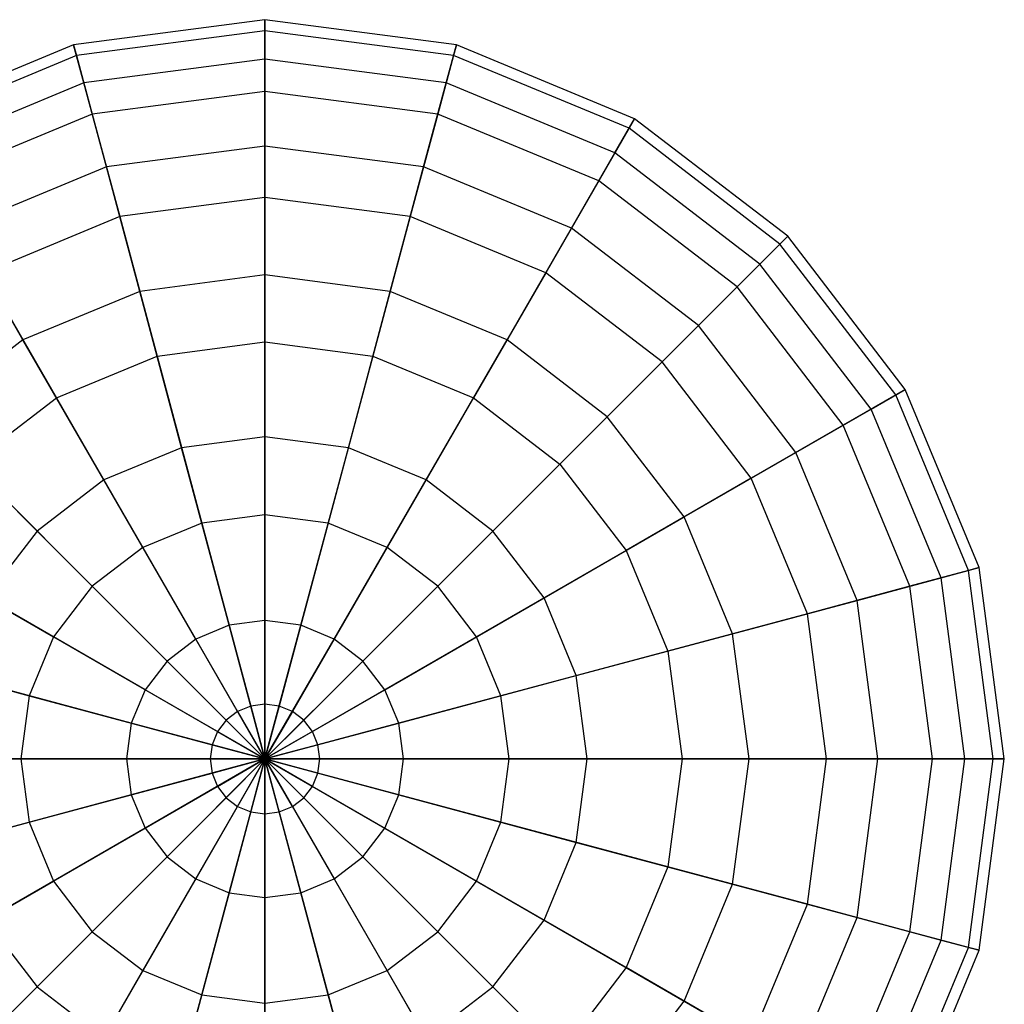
# Model space of a CAD drawing. Extents: x -38.6 to 39.4, y -37.8 to 40.2.
# Tile 43 of 49: x 8 to 12.3, y 25.5 to 29.8. Entities that reach past the tile are written whole.
import ezdxf

# ---------------------------------------------------------------- set-up
doc = ezdxf.new("R2010")
doc.units = 0
doc.header["$LTSCALE"] = 2.54
doc.layers.get('0').update_dxf_attribs({"color": 13, "linetype": 'CONTINUOUS'})

# ---------------------------------------------------------------- blocks, each defined once
blk = doc.blocks.new('GRUPUJ_1')
at = {"color": 0}
for p, q in [((47.6731, 67.6731, 12.2085), (46.8263, 67.5617, 12.2085)), ((47.6731, 67.6731, 12.2085), (46.8263, 67.5617, 12.2085)), ((47.6731, 67.6731, 12.2085), (47.6731, 67.6243, 11.3533)), ((48.52, 67.5617, 12.2085), (47.6731, 67.6731, 12.2085)), ((47.6731, 67.6731, 12.2085), (47.6731, 67.6243, 11.3533)), ((47.6731, 67.499, 13.0471), (47.6731, 67.6731, 12.2085)), ((47.6731, 67.499, 13.0471), (47.6731, 67.6731, 12.2085)), ((48.52, 67.5617, 12.2085), (47.6731, 67.6731, 12.2085)), ((47.6731, 67.6243, 11.3533), (46.8389, 67.5145, 11.3533)), ((47.6731, 67.6243, 11.3533), (46.8389, 67.5145, 11.3533)), ((47.6731, 67.6243, 11.3533), (47.6731, 67.3559, 10.54)), ((48.5074, 67.5145, 11.3533), (47.6731, 67.6243, 11.3533)), ((48.5074, 67.5145, 11.3533), (47.6731, 67.6243, 11.3533)), ((47.6731, 67.6243, 11.3533), (47.6731, 67.3559, 10.54)), ((46.8263, 67.5617, 12.2085), (46.0371, 67.2348, 12.2085)), ((46.8263, 67.5617, 12.2085), (46.0371, 67.2348, 12.2085)), ((46.8713, 67.3934, 13.0471), (46.8263, 67.5617, 12.2085)), ((46.8263, 67.5617, 12.2085), (46.8389, 67.5145, 11.3533)), ((46.8713, 67.3934, 13.0471), (46.8263, 67.5617, 12.2085)), ((46.8263, 67.5617, 12.2085), (46.8389, 67.5145, 11.3533)), ((48.4749, 67.3934, 13.0471), (48.52, 67.5617, 12.2085)), ((48.4749, 67.3934, 13.0471), (48.52, 67.5617, 12.2085)), ((48.52, 67.5617, 12.2085), (48.5074, 67.5145, 11.3533)), ((48.52, 67.5617, 12.2085), (48.5074, 67.5145, 11.3533)), ((49.3092, 67.2348, 12.2085), (48.52, 67.5617, 12.2085)), ((49.3092, 67.2348, 12.2085), (48.52, 67.5617, 12.2085)), ((46.8389, 67.5145, 11.3533), (46.0615, 67.1925, 11.3533)), ((46.8389, 67.5145, 11.3533), (46.0615, 67.1925, 11.3533)), ((46.8389, 67.5145, 11.3533), (46.9084, 67.2552, 10.54)), ((46.8389, 67.5145, 11.3533), (46.9084, 67.2552, 10.54)), ((48.5074, 67.5145, 11.3533), (48.4379, 67.2552, 10.54)), ((48.5074, 67.5145, 11.3533), (48.4379, 67.2552, 10.54)), ((49.2848, 67.1925, 11.3533), (48.5074, 67.5145, 11.3533)), ((49.2848, 67.1925, 11.3533), (48.5074, 67.5145, 11.3533)), ((47.6731, 67.499, 13.0471), (46.8713, 67.3934, 13.0471)), ((47.6731, 67.499, 13.0471), (46.8713, 67.3934, 13.0471)), ((47.6731, 67.1137, 13.8121), (47.6731, 67.499, 13.0471)), ((48.4749, 67.3934, 13.0471), (47.6731, 67.499, 13.0471)), ((48.4749, 67.3934, 13.0471), (47.6731, 67.499, 13.0471)), ((47.6731, 67.1137, 13.8121), (47.6731, 67.499, 13.0471)), ((46.8713, 67.3934, 13.0471), (46.1242, 67.0839, 13.0471)), ((46.8713, 67.3934, 13.0471), (46.1242, 67.0839, 13.0471)), ((46.9711, 67.0212, 13.8121), (46.8713, 67.3934, 13.0471)), ((46.9711, 67.0212, 13.8121), (46.8713, 67.3934, 13.0471)), ((48.3752, 67.0212, 13.8121), (48.4749, 67.3934, 13.0471)), ((48.3752, 67.0212, 13.8121), (48.4749, 67.3934, 13.0471)), ((49.2221, 67.0839, 13.0471), (48.4749, 67.3934, 13.0471)), ((49.2221, 67.0839, 13.0471), (48.4749, 67.3934, 13.0471)), ((47.6731, 67.3559, 10.54), (46.9084, 67.2552, 10.54)), ((47.6731, 67.3559, 10.54), (46.9084, 67.2552, 10.54)), ((47.6731, 67.3559, 10.54), (47.6731, 66.8861, 9.8238)), ((48.4379, 67.2552, 10.54), (47.6731, 67.3559, 10.54)), ((48.4379, 67.2552, 10.54), (47.6731, 67.3559, 10.54)), ((47.6731, 67.3559, 10.54), (47.6731, 66.8861, 9.8238)), ((46.9084, 67.2552, 10.54), (46.1957, 66.96, 10.54)), ((46.9084, 67.2552, 10.54), (46.1957, 66.96, 10.54)), ((46.9084, 67.2552, 10.54), (47.03, 66.8014, 9.8238)), ((46.9084, 67.2552, 10.54), (47.03, 66.8014, 9.8238)), ((48.4379, 67.2552, 10.54), (48.3163, 66.8014, 9.8238)), ((48.4379, 67.2552, 10.54), (48.3163, 66.8014, 9.8238)), ((49.1505, 66.96, 10.54), (48.4379, 67.2552, 10.54)), ((49.1505, 66.96, 10.54), (48.4379, 67.2552, 10.54)), ((49.2221, 67.0839, 13.0471), (49.3092, 67.2348, 12.2085)), ((49.2221, 67.0839, 13.0471), (49.3092, 67.2348, 12.2085)), ((49.3092, 67.2348, 12.2085), (49.2848, 67.1925, 11.3533)), ((49.3092, 67.2348, 12.2085), (49.2848, 67.1925, 11.3533)), ((49.9869, 66.7148, 12.2085), (49.3092, 67.2348, 12.2085)), ((49.9869, 66.7148, 12.2085), (49.3092, 67.2348, 12.2085)), ((49.2848, 67.1925, 11.3533), (49.1505, 66.96, 10.54)), ((49.2848, 67.1925, 11.3533), (49.1505, 66.96, 10.54)), ((49.9523, 66.6803, 11.3533), (49.2848, 67.1925, 11.3533)), ((49.9523, 66.6803, 11.3533), (49.2848, 67.1925, 11.3533)), ((47.6731, 67.1137, 13.8121), (46.9711, 67.0212, 13.8121)), ((47.6731, 67.1137, 13.8121), (46.9711, 67.0212, 13.8121)), ((47.6731, 66.5435, 14.4512), (47.6731, 67.1137, 13.8121)), ((48.3752, 67.0212, 13.8121), (47.6731, 67.1137, 13.8121)), ((47.6731, 66.5435, 14.4512), (47.6731, 67.1137, 13.8121)), ((48.3752, 67.0212, 13.8121), (47.6731, 67.1137, 13.8121)), ((49.0294, 66.7502, 13.8121), (49.2221, 67.0839, 13.0471)), ((49.0294, 66.7502, 13.8121), (49.2221, 67.0839, 13.0471)), ((49.8637, 66.5916, 13.0471), (49.2221, 67.0839, 13.0471)), ((49.8637, 66.5916, 13.0471), (49.2221, 67.0839, 13.0471)), ((46.9711, 67.0212, 13.8121), (46.3168, 66.7502, 13.8121)), ((46.9711, 67.0212, 13.8121), (46.3168, 66.7502, 13.8121)), ((47.1186, 66.4705, 14.4512), (46.9711, 67.0212, 13.8121)), ((47.1186, 66.4705, 14.4512), (46.9711, 67.0212, 13.8121)), ((48.2276, 66.4705, 14.4512), (48.3752, 67.0212, 13.8121)), ((48.2276, 66.4705, 14.4512), (48.3752, 67.0212, 13.8121)), ((49.0294, 66.7502, 13.8121), (48.3752, 67.0212, 13.8121)), ((49.0294, 66.7502, 13.8121), (48.3752, 67.0212, 13.8121)), ((49.1505, 66.96, 10.54), (48.9156, 66.5531, 9.8238)), ((49.1505, 66.96, 10.54), (48.9156, 66.5531, 9.8238)), ((49.7625, 66.4904, 10.54), (49.1505, 66.96, 10.54)), ((49.7625, 66.4904, 10.54), (49.1505, 66.96, 10.54)), ((47.6731, 66.8861, 9.8238), (47.03, 66.8014, 9.8238)), ((47.6731, 66.8861, 9.8238), (47.03, 66.8014, 9.8238)), ((47.6731, 66.8861, 9.8238), (47.6731, 66.2469, 9.2537)), ((48.3163, 66.8014, 9.8238), (47.6731, 66.8861, 9.8238)), ((47.6731, 66.8861, 9.8238), (47.6731, 66.2469, 9.2537)), ((48.3163, 66.8014, 9.8238), (47.6731, 66.8861, 9.8238)), ((47.03, 66.8014, 9.8238), (46.4306, 66.5531, 9.8238)), ((47.03, 66.8014, 9.8238), (46.4306, 66.5531, 9.8238)), ((47.03, 66.8014, 9.8238), (47.1954, 66.184, 9.2537)), ((47.03, 66.8014, 9.8238), (47.1954, 66.184, 9.2537)), ((48.3163, 66.8014, 9.8238), (48.1509, 66.184, 9.2537)), ((48.3163, 66.8014, 9.8238), (48.1509, 66.184, 9.2537)), ((48.9156, 66.5531, 9.8238), (48.3163, 66.8014, 9.8238)), ((48.9156, 66.5531, 9.8238), (48.3163, 66.8014, 9.8238)), ((46.6019, 66.2565, 14.4512), (46.3168, 66.7502, 13.8121)), ((46.6019, 66.2565, 14.4512), (46.3168, 66.7502, 13.8121)), ((48.7444, 66.2565, 14.4512), (49.0294, 66.7502, 13.8121)), ((48.7444, 66.2565, 14.4512), (49.0294, 66.7502, 13.8121)), ((49.5912, 66.3192, 13.8121), (49.0294, 66.7502, 13.8121)), ((49.5912, 66.3192, 13.8121), (49.0294, 66.7502, 13.8121)), ((49.9523, 66.6803, 11.3533), (49.7625, 66.4904, 10.54)), ((49.9523, 66.6803, 11.3533), (49.7625, 66.4904, 10.54)), ((49.8637, 66.5916, 13.0471), (49.9869, 66.7148, 12.2085)), ((49.8637, 66.5916, 13.0471), (49.9869, 66.7148, 12.2085)), ((49.9869, 66.7148, 12.2085), (49.9523, 66.6803, 11.3533)), ((49.9869, 66.7148, 12.2085), (49.9523, 66.6803, 11.3533)), ((50.4646, 66.0127, 11.3533), (49.9523, 66.6803, 11.3533)), ((50.4646, 66.0127, 11.3533), (49.9523, 66.6803, 11.3533)), ((50.5068, 66.0371, 12.2085), (49.9869, 66.7148, 12.2085)), ((50.5068, 66.0371, 12.2085), (49.9869, 66.7148, 12.2085)), ((49.5912, 66.3192, 13.8121), (49.8637, 66.5916, 13.0471)), ((49.5912, 66.3192, 13.8121), (49.8637, 66.5916, 13.0471)), ((50.356, 65.95, 13.0471), (49.8637, 66.5916, 13.0471)), ((50.356, 65.95, 13.0471), (49.8637, 66.5916, 13.0471)), ((46.4306, 66.5531, 9.8238), (46.7502, 65.9996, 9.2537)), ((46.4306, 66.5531, 9.8238), (46.7502, 65.9996, 9.2537)), ((48.9156, 66.5531, 9.8238), (48.596, 65.9996, 9.2537)), ((48.9156, 66.5531, 9.8238), (48.596, 65.9996, 9.2537)), ((49.4303, 66.1582, 9.8238), (48.9156, 66.5531, 9.8238)), ((49.4303, 66.1582, 9.8238), (48.9156, 66.5531, 9.8238)), ((47.6731, 66.5435, 14.4512), (47.1186, 66.4705, 14.4512)), ((47.6731, 66.5435, 14.4512), (47.1186, 66.4705, 14.4512)), ((47.6731, 65.8273, 14.9211), (47.6731, 66.5435, 14.4512)), ((48.2276, 66.4705, 14.4512), (47.6731, 66.5435, 14.4512)), ((48.2276, 66.4705, 14.4512), (47.6731, 66.5435, 14.4512)), ((47.6731, 65.8273, 14.9211), (47.6731, 66.5435, 14.4512)), ((47.1186, 66.4705, 14.4512), (46.6019, 66.2565, 14.4512)), ((47.1186, 66.4705, 14.4512), (46.6019, 66.2565, 14.4512)), ((47.304, 65.7787, 14.9211), (47.1186, 66.4705, 14.4512)), ((47.304, 65.7787, 14.9211), (47.1186, 66.4705, 14.4512)), ((48.0423, 65.7787, 14.9211), (48.2276, 66.4705, 14.4512)), ((48.0423, 65.7787, 14.9211), (48.2276, 66.4705, 14.4512)), ((48.7444, 66.2565, 14.4512), (48.2276, 66.4705, 14.4512)), ((48.7444, 66.2565, 14.4512), (48.2276, 66.4705, 14.4512)), ((49.7625, 66.4904, 10.54), (49.4303, 66.1582, 9.8238)), ((49.7625, 66.4904, 10.54), (49.4303, 66.1582, 9.8238)), ((50.2321, 65.8785, 10.54), (49.7625, 66.4904, 10.54)), ((50.2321, 65.8785, 10.54), (49.7625, 66.4904, 10.54)), ((49.1881, 65.916, 14.4512), (49.5912, 66.3192, 13.8121)), ((49.1881, 65.916, 14.4512), (49.5912, 66.3192, 13.8121)), ((50.0223, 65.7574, 13.8121), (49.5912, 66.3192, 13.8121)), ((50.0223, 65.7574, 13.8121), (49.5912, 66.3192, 13.8121)), ((46.6019, 66.2565, 14.4512), (46.1582, 65.916, 14.4512)), ((46.6019, 66.2565, 14.4512), (46.1582, 65.916, 14.4512)), ((46.96, 65.6363, 14.9211), (46.6019, 66.2565, 14.4512)), ((46.96, 65.6363, 14.9211), (46.6019, 66.2565, 14.4512)), ((47.1954, 66.184, 9.2537), (47.6731, 66.2469, 9.2537)), ((47.1954, 66.184, 9.2537), (47.6731, 66.2469, 9.2537)), ((47.6731, 66.2469, 9.2537), (48.1509, 66.184, 9.2537)), ((47.6731, 66.2469, 9.2537), (47.6731, 65.4819, 8.8683)), ((47.6731, 66.2469, 9.2537), (47.6731, 65.4819, 8.8683)), ((47.6731, 66.2469, 9.2537), (48.1509, 66.184, 9.2537)), ((48.3863, 65.6363, 14.9211), (48.7444, 66.2565, 14.4512)), ((48.3863, 65.6363, 14.9211), (48.7444, 66.2565, 14.4512)), ((49.1881, 65.916, 14.4512), (48.7444, 66.2565, 14.4512)), ((49.1881, 65.916, 14.4512), (48.7444, 66.2565, 14.4512)), ((46.7502, 65.9996, 9.2537), (47.1954, 66.184, 9.2537)), ((46.7502, 65.9996, 9.2537), (47.1954, 66.184, 9.2537)), ((47.1954, 66.184, 9.2537), (47.3934, 65.4451, 8.8683)), ((47.1954, 66.184, 9.2537), (47.3934, 65.4451, 8.8683)), ((48.1509, 66.184, 9.2537), (47.9529, 65.4451, 8.8683)), ((48.1509, 66.184, 9.2537), (47.9529, 65.4451, 8.8683)), ((48.1509, 66.184, 9.2537), (48.596, 65.9996, 9.2537)), ((48.1509, 66.184, 9.2537), (48.596, 65.9996, 9.2537)), ((49.4303, 66.1582, 9.8238), (48.9783, 65.7062, 9.2537)), ((49.4303, 66.1582, 9.8238), (48.9783, 65.7062, 9.2537)), ((49.8252, 65.6436, 9.8238), (49.4303, 66.1582, 9.8238)), ((49.8252, 65.6436, 9.8238), (49.4303, 66.1582, 9.8238)), ((50.356, 65.95, 13.0471), (50.5068, 66.0371, 12.2085)), ((50.356, 65.95, 13.0471), (50.5068, 66.0371, 12.2085)), ((50.5068, 66.0371, 12.2085), (50.4646, 66.0127, 11.3533)), ((50.5068, 66.0371, 12.2085), (50.4646, 66.0127, 11.3533)), ((50.8337, 65.2479, 12.2085), (50.5068, 66.0371, 12.2085)), ((50.8337, 65.2479, 12.2085), (50.5068, 66.0371, 12.2085)), ((46.368, 65.7062, 9.2537), (46.7502, 65.9996, 9.2537)), ((46.368, 65.7062, 9.2537), (46.7502, 65.9996, 9.2537)), ((46.7502, 65.9996, 9.2537), (47.1327, 65.3371, 8.8683)), ((46.7502, 65.9996, 9.2537), (47.1327, 65.3371, 8.8683)), ((48.596, 65.9996, 9.2537), (48.2136, 65.3371, 8.8683)), ((48.596, 65.9996, 9.2537), (48.2136, 65.3371, 8.8683)), ((48.596, 65.9996, 9.2537), (48.9783, 65.7062, 9.2537)), ((48.596, 65.9996, 9.2537), (48.9783, 65.7062, 9.2537)), ((50.4646, 66.0127, 11.3533), (50.2321, 65.8785, 10.54)), ((50.4646, 66.0127, 11.3533), (50.2321, 65.8785, 10.54)), ((50.7866, 65.2353, 11.3533), (50.4646, 66.0127, 11.3533)), ((50.7866, 65.2353, 11.3533), (50.4646, 66.0127, 11.3533)), ((50.0223, 65.7574, 13.8121), (50.356, 65.95, 13.0471)), ((50.0223, 65.7574, 13.8121), (50.356, 65.95, 13.0471)), ((50.6655, 65.2029, 13.0471), (50.356, 65.95, 13.0471)), ((50.6655, 65.2029, 13.0471), (50.356, 65.95, 13.0471)), ((46.6646, 65.4096, 14.9211), (46.1582, 65.916, 14.4512)), ((46.6646, 65.4096, 14.9211), (46.1582, 65.916, 14.4512)), ((48.6817, 65.4096, 14.9211), (49.1881, 65.916, 14.4512)), ((48.6817, 65.4096, 14.9211), (49.1881, 65.916, 14.4512)), ((49.5285, 65.4723, 14.4512), (49.1881, 65.916, 14.4512)), ((49.5285, 65.4723, 14.4512), (49.1881, 65.916, 14.4512)), ((50.2321, 65.8785, 10.54), (49.8252, 65.6436, 9.8238)), ((50.2321, 65.8785, 10.54), (49.8252, 65.6436, 9.8238)), ((50.5273, 65.1658, 10.54), (50.2321, 65.8785, 10.54)), ((50.5273, 65.1658, 10.54), (50.2321, 65.8785, 10.54)), ((47.6731, 65.8273, 14.9211), (47.304, 65.7787, 14.9211)), ((47.6731, 65.8273, 14.9211), (47.304, 65.7787, 14.9211)), ((48.0423, 65.7787, 14.9211), (47.6731, 65.8273, 14.9211)), ((47.6731, 65.014, 15.1895), (47.6731, 65.8273, 14.9211)), ((47.6731, 65.014, 15.1895), (47.6731, 65.8273, 14.9211)), ((48.0423, 65.7787, 14.9211), (47.6731, 65.8273, 14.9211)), ((47.304, 65.7787, 14.9211), (46.96, 65.6363, 14.9211)), ((47.304, 65.7787, 14.9211), (46.96, 65.6363, 14.9211)), ((47.5145, 64.9931, 15.1895), (47.304, 65.7787, 14.9211)), ((47.5145, 64.9931, 15.1895), (47.304, 65.7787, 14.9211)), ((47.8318, 64.9931, 15.1895), (48.0423, 65.7787, 14.9211)), ((47.8318, 64.9931, 15.1895), (48.0423, 65.7787, 14.9211)), ((48.3863, 65.6363, 14.9211), (48.0423, 65.7787, 14.9211)), ((48.3863, 65.6363, 14.9211), (48.0423, 65.7787, 14.9211)), ((49.5285, 65.4723, 14.4512), (50.0223, 65.7574, 13.8121)), ((49.5285, 65.4723, 14.4512), (50.0223, 65.7574, 13.8121)), ((50.2933, 65.1031, 13.8121), (50.0223, 65.7574, 13.8121)), ((50.2933, 65.1031, 13.8121), (50.0223, 65.7574, 13.8121)), ((46.368, 65.7062, 9.2537), (46.9089, 65.1653, 8.8683)), ((46.368, 65.7062, 9.2537), (46.9089, 65.1653, 8.8683)), ((48.9783, 65.7062, 9.2537), (48.4374, 65.1653, 8.8683)), ((48.9783, 65.7062, 9.2537), (48.4374, 65.1653, 8.8683)), ((48.9783, 65.7062, 9.2537), (49.2717, 65.324, 9.2537)), ((48.9783, 65.7062, 9.2537), (49.2717, 65.324, 9.2537)), ((46.96, 65.6363, 14.9211), (46.6646, 65.4096, 14.9211)), ((46.96, 65.6363, 14.9211), (46.6646, 65.4096, 14.9211)), ((47.3667, 64.9319, 15.1895), (46.96, 65.6363, 14.9211)), ((47.3667, 64.9319, 15.1895), (46.96, 65.6363, 14.9211)), ((47.9796, 64.9319, 15.1895), (48.3863, 65.6363, 14.9211)), ((47.9796, 64.9319, 15.1895), (48.3863, 65.6363, 14.9211)), ((48.6817, 65.4096, 14.9211), (48.3863, 65.6363, 14.9211)), ((48.6817, 65.4096, 14.9211), (48.3863, 65.6363, 14.9211)), ((49.8252, 65.6436, 9.8238), (49.2717, 65.324, 9.2537)), ((49.8252, 65.6436, 9.8238), (49.2717, 65.324, 9.2537)), ((50.0735, 65.0442, 9.8238), (49.8252, 65.6436, 9.8238)), ((50.0735, 65.0442, 9.8238), (49.8252, 65.6436, 9.8238)), ((47.6731, 65.4819, 8.8683), (47.3934, 65.4451, 8.8683)), ((47.6731, 65.4819, 8.8683), (47.3934, 65.4451, 8.8683)), ((47.9529, 65.4451, 8.8683), (47.6731, 65.4819, 8.8683)), ((47.6731, 65.4819, 8.8683), (47.6731, 64.6433, 8.6942)), ((47.6731, 65.4819, 8.8683), (47.6731, 64.6433, 8.6942)), ((47.9529, 65.4451, 8.8683), (47.6731, 65.4819, 8.8683)), ((48.9083, 65.1142, 14.9211), (49.5285, 65.4723, 14.4512)), ((48.9083, 65.1142, 14.9211), (49.5285, 65.4723, 14.4512)), ((49.7426, 64.9556, 14.4512), (49.5285, 65.4723, 14.4512)), ((49.7426, 64.9556, 14.4512), (49.5285, 65.4723, 14.4512)), ((47.3934, 65.4451, 8.8683), (47.1327, 65.3371, 8.8683)), ((47.3934, 65.4451, 8.8683), (47.1327, 65.3371, 8.8683)), ((47.3934, 65.4451, 8.8683), (47.6104, 64.635, 8.6942)), ((47.3934, 65.4451, 8.8683), (47.6104, 64.635, 8.6942)), ((47.9529, 65.4451, 8.8683), (47.7358, 64.635, 8.6942)), ((47.9529, 65.4451, 8.8683), (47.7358, 64.635, 8.6942)), ((48.2136, 65.3371, 8.8683), (47.9529, 65.4451, 8.8683)), ((48.2136, 65.3371, 8.8683), (47.9529, 65.4451, 8.8683)), ((46.6646, 65.4096, 14.9211), (46.4379, 65.1142, 14.9211)), ((46.6646, 65.4096, 14.9211), (46.4379, 65.1142, 14.9211)), ((47.2397, 64.8345, 15.1895), (46.6646, 65.4096, 14.9211)), ((47.2397, 64.8345, 15.1895), (46.6646, 65.4096, 14.9211)), ((48.1065, 64.8345, 15.1895), (48.6817, 65.4096, 14.9211)), ((48.1065, 64.8345, 15.1895), (48.6817, 65.4096, 14.9211)), ((48.9083, 65.1142, 14.9211), (48.6817, 65.4096, 14.9211)), ((48.9083, 65.1142, 14.9211), (48.6817, 65.4096, 14.9211)), ((47.1327, 65.3371, 8.8683), (46.9089, 65.1653, 8.8683)), ((47.1327, 65.3371, 8.8683), (46.9089, 65.1653, 8.8683)), ((47.1327, 65.3371, 8.8683), (47.552, 64.6108, 8.6942)), ((47.1327, 65.3371, 8.8683), (47.552, 64.6108, 8.6942)), ((48.2136, 65.3371, 8.8683), (47.7942, 64.6108, 8.6942)), ((48.2136, 65.3371, 8.8683), (47.7942, 64.6108, 8.6942)), ((48.4374, 65.1653, 8.8683), (48.2136, 65.3371, 8.8683)), ((48.4374, 65.1653, 8.8683), (48.2136, 65.3371, 8.8683)), ((46.0746, 65.324, 9.2537), (46.7371, 64.9415, 8.8683)), ((46.0746, 65.324, 9.2537), (46.7371, 64.9415, 8.8683)), ((49.2717, 65.324, 9.2537), (48.6092, 64.9415, 8.8683)), ((49.2717, 65.324, 9.2537), (48.6092, 64.9415, 8.8683)), ((49.2717, 65.324, 9.2537), (49.4561, 64.8788, 9.2537)), ((49.2717, 65.324, 9.2537), (49.4561, 64.8788, 9.2537)), ((50.6655, 65.2029, 13.0471), (50.8337, 65.2479, 12.2085)), ((50.6655, 65.2029, 13.0471), (50.8337, 65.2479, 12.2085)), ((50.8337, 65.2479, 12.2085), (50.7866, 65.2353, 11.3533)), ((50.8337, 65.2479, 12.2085), (50.7866, 65.2353, 11.3533)), ((50.9452, 64.4011, 12.2085), (50.8337, 65.2479, 12.2085)), ((50.9452, 64.4011, 12.2085), (50.8337, 65.2479, 12.2085)), ((50.2933, 65.1031, 13.8121), (50.6655, 65.2029, 13.0471)), ((50.2933, 65.1031, 13.8121), (50.6655, 65.2029, 13.0471)), ((50.7866, 65.2353, 11.3533), (50.5273, 65.1658, 10.54)), ((50.7866, 65.2353, 11.3533), (50.5273, 65.1658, 10.54)), ((50.771, 64.4011, 13.0471), (50.6655, 65.2029, 13.0471)), ((50.771, 64.4011, 13.0471), (50.6655, 65.2029, 13.0471)), ((50.8964, 64.4011, 11.3533), (50.7866, 65.2353, 11.3533)), ((50.8964, 64.4011, 11.3533), (50.7866, 65.2353, 11.3533)), ((46.9089, 65.1653, 8.8683), (46.7371, 64.9415, 8.8683)), ((46.9089, 65.1653, 8.8683), (46.7371, 64.9415, 8.8683)), ((46.9089, 65.1653, 8.8683), (47.5019, 64.5723, 8.6942)), ((46.9089, 65.1653, 8.8683), (47.5019, 64.5723, 8.6942)), ((48.4374, 65.1653, 8.8683), (47.8444, 64.5723, 8.6942)), ((48.4374, 65.1653, 8.8683), (47.8444, 64.5723, 8.6942)), ((48.6092, 64.9415, 8.8683), (48.4374, 65.1653, 8.8683)), ((48.6092, 64.9415, 8.8683), (48.4374, 65.1653, 8.8683)), ((50.5273, 65.1658, 10.54), (50.0735, 65.0442, 9.8238)), ((50.5273, 65.1658, 10.54), (50.0735, 65.0442, 9.8238)), ((50.628, 64.4011, 10.54), (50.5273, 65.1658, 10.54)), ((50.628, 64.4011, 10.54), (50.5273, 65.1658, 10.54)), ((47.1423, 64.7075, 15.1895), (46.4379, 65.1142, 14.9211)), ((47.1423, 64.7075, 15.1895), (46.4379, 65.1142, 14.9211)), ((48.2039, 64.7075, 15.1895), (48.9083, 65.1142, 14.9211)), ((48.2039, 64.7075, 15.1895), (48.9083, 65.1142, 14.9211)), ((49.0508, 64.7702, 14.9211), (48.9083, 65.1142, 14.9211)), ((49.0508, 64.7702, 14.9211), (48.9083, 65.1142, 14.9211)), ((49.7426, 64.9556, 14.4512), (50.2933, 65.1031, 13.8121)), ((49.7426, 64.9556, 14.4512), (50.2933, 65.1031, 13.8121)), ((50.3857, 64.4011, 13.8121), (50.2933, 65.1031, 13.8121)), ((50.3857, 64.4011, 13.8121), (50.2933, 65.1031, 13.8121)), ((50.0735, 65.0442, 9.8238), (49.4561, 64.8788, 9.2537)), ((50.0735, 65.0442, 9.8238), (49.4561, 64.8788, 9.2537)), ((50.1581, 64.4011, 9.8238), (50.0735, 65.0442, 9.8238)), ((50.1581, 64.4011, 9.8238), (50.0735, 65.0442, 9.8238)), ((47.5145, 64.9931, 15.1895), (47.3667, 64.9319, 15.1895)), ((47.5145, 64.9931, 15.1895), (47.3667, 64.9319, 15.1895)), ((47.6731, 65.014, 15.1895), (47.5145, 64.9931, 15.1895)), ((47.6731, 65.014, 15.1895), (47.5145, 64.9931, 15.1895)), ((47.6731, 64.4011, 15.2245), (47.5145, 64.9931, 15.1895)), ((47.6731, 64.4011, 15.2245), (47.5145, 64.9931, 15.1895)), ((47.8318, 64.9931, 15.1895), (47.6731, 65.014, 15.1895)), ((47.6731, 64.4011, 15.2245), (47.6731, 65.014, 15.1895)), ((47.8318, 64.9931, 15.1895), (47.6731, 65.014, 15.1895)), ((47.6731, 64.4011, 15.2245), (47.6731, 65.014, 15.1895)), ((47.6731, 64.4011, 15.2245), (47.8318, 64.9931, 15.1895)), ((47.6731, 64.4011, 15.2245), (47.8318, 64.9931, 15.1895)), ((47.9796, 64.9319, 15.1895), (47.8318, 64.9931, 15.1895)), ((47.9796, 64.9319, 15.1895), (47.8318, 64.9931, 15.1895)), ((46.7371, 64.9415, 8.8683), (46.6291, 64.6808, 8.8683)), ((46.7371, 64.9415, 8.8683), (46.6291, 64.6808, 8.8683)), ((46.7371, 64.9415, 8.8683), (47.4634, 64.5222, 8.6942)), ((46.7371, 64.9415, 8.8683), (47.4634, 64.5222, 8.6942)), ((48.6092, 64.9415, 8.8683), (47.8829, 64.5222, 8.6942)), ((48.6092, 64.9415, 8.8683), (47.8829, 64.5222, 8.6942)), ((48.7172, 64.6808, 8.8683), (48.6092, 64.9415, 8.8683)), ((48.7172, 64.6808, 8.8683), (48.6092, 64.9415, 8.8683)), ((49.0508, 64.7702, 14.9211), (49.7426, 64.9556, 14.4512)), ((49.0508, 64.7702, 14.9211), (49.7426, 64.9556, 14.4512)), ((49.8156, 64.4011, 14.4512), (49.7426, 64.9556, 14.4512)), ((49.8156, 64.4011, 14.4512), (49.7426, 64.9556, 14.4512)), ((47.3667, 64.9319, 15.1895), (47.2397, 64.8345, 15.1895)), ((47.3667, 64.9319, 15.1895), (47.2397, 64.8345, 15.1895)), ((47.6731, 64.4011, 15.2245), (47.3667, 64.9319, 15.1895)), ((47.6731, 64.4011, 15.2245), (47.3667, 64.9319, 15.1895)), ((47.6731, 64.4011, 15.2245), (47.9796, 64.9319, 15.1895)), ((47.6731, 64.4011, 15.2245), (47.9796, 64.9319, 15.1895)), ((48.1065, 64.8345, 15.1895), (47.9796, 64.9319, 15.1895)), ((48.1065, 64.8345, 15.1895), (47.9796, 64.9319, 15.1895)), ((45.8902, 64.8788, 9.2537), (46.6291, 64.6808, 8.8683)), ((45.8902, 64.8788, 9.2537), (46.6291, 64.6808, 8.8683)), ((49.4561, 64.8788, 9.2537), (48.7172, 64.6808, 8.8683)), ((49.4561, 64.8788, 9.2537), (48.7172, 64.6808, 8.8683)), ((49.4561, 64.8788, 9.2537), (49.5189, 64.4011, 9.2537)), ((49.4561, 64.8788, 9.2537), (49.5189, 64.4011, 9.2537)), ((47.2397, 64.8345, 15.1895), (47.1423, 64.7075, 15.1895)), ((47.2397, 64.8345, 15.1895), (47.1423, 64.7075, 15.1895)), ((47.6731, 64.4011, 15.2245), (47.2397, 64.8345, 15.1895)), ((47.6731, 64.4011, 15.2245), (47.2397, 64.8345, 15.1895)), ((47.6731, 64.4011, 15.2245), (48.1065, 64.8345, 15.1895)), ((47.6731, 64.4011, 15.2245), (48.1065, 64.8345, 15.1895)), ((48.2039, 64.7075, 15.1895), (48.1065, 64.8345, 15.1895)), ((48.2039, 64.7075, 15.1895), (48.1065, 64.8345, 15.1895)), ((47.0811, 64.5597, 15.1895), (46.2955, 64.7702, 14.9211)), ((47.0811, 64.5597, 15.1895), (46.2955, 64.7702, 14.9211)), ((48.2652, 64.5597, 15.1895), (49.0508, 64.7702, 14.9211)), ((48.2652, 64.5597, 15.1895), (49.0508, 64.7702, 14.9211)), ((49.0994, 64.4011, 14.9211), (49.0508, 64.7702, 14.9211)), ((49.0994, 64.4011, 14.9211), (49.0508, 64.7702, 14.9211)), ((46.6291, 64.6808, 8.8683), (46.5923, 64.4011, 8.8683)), ((46.6291, 64.6808, 8.8683), (46.5923, 64.4011, 8.8683)), ((46.6291, 64.6808, 8.8683), (47.4392, 64.4638, 8.6942)), ((46.6291, 64.6808, 8.8683), (47.4392, 64.4638, 8.6942)), ((47.1423, 64.7075, 15.1895), (47.0811, 64.5597, 15.1895)), ((47.1423, 64.7075, 15.1895), (47.0811, 64.5597, 15.1895)), ((47.6731, 64.4011, 15.2245), (47.1423, 64.7075, 15.1895)), ((47.6731, 64.4011, 15.2245), (47.1423, 64.7075, 15.1895)), ((47.6731, 64.4011, 15.2245), (48.2039, 64.7075, 15.1895)), ((47.6731, 64.4011, 15.2245), (48.2039, 64.7075, 15.1895)), ((48.7172, 64.6808, 8.8683), (47.9071, 64.4638, 8.6942)), ((48.7172, 64.6808, 8.8683), (47.9071, 64.4638, 8.6942)), ((48.2652, 64.5597, 15.1895), (48.2039, 64.7075, 15.1895)), ((48.2652, 64.5597, 15.1895), (48.2039, 64.7075, 15.1895)), ((48.754, 64.4011, 8.8683), (48.7172, 64.6808, 8.8683)), ((48.754, 64.4011, 8.8683), (48.7172, 64.6808, 8.8683)), ((47.6104, 64.635, 8.6942), (47.552, 64.6108, 8.6942)), ((47.6104, 64.635, 8.6942), (47.552, 64.6108, 8.6942)), ((47.6731, 64.6433, 8.6942), (47.6104, 64.635, 8.6942)), ((47.6731, 64.6433, 8.6942), (47.6104, 64.635, 8.6942)), ((47.6104, 64.635, 8.6942), (47.6731, 64.4011, 8.708)), ((47.6104, 64.635, 8.6942), (47.6731, 64.4011, 8.708)), ((47.7358, 64.635, 8.6942), (47.6731, 64.6433, 8.6942)), ((47.6731, 64.6433, 8.6942), (47.6731, 64.4011, 8.708)), ((47.7358, 64.635, 8.6942), (47.6731, 64.6433, 8.6942)), ((47.6731, 64.6433, 8.6942), (47.6731, 64.4011, 8.708)), ((47.7358, 64.635, 8.6942), (47.6731, 64.4011, 8.708)), ((47.7358, 64.635, 8.6942), (47.6731, 64.4011, 8.708)), ((47.7942, 64.6108, 8.6942), (47.7358, 64.635, 8.6942)), ((47.7942, 64.6108, 8.6942), (47.7358, 64.635, 8.6942)), ((47.552, 64.6108, 8.6942), (47.5019, 64.5723, 8.6942)), ((47.552, 64.6108, 8.6942), (47.5019, 64.5723, 8.6942)), ((47.552, 64.6108, 8.6942), (47.6731, 64.4011, 8.708)), ((47.552, 64.6108, 8.6942), (47.6731, 64.4011, 8.708)), ((47.7942, 64.6108, 8.6942), (47.6731, 64.4011, 8.708)), ((47.7942, 64.6108, 8.6942), (47.6731, 64.4011, 8.708)), ((47.8444, 64.5723, 8.6942), (47.7942, 64.6108, 8.6942)), ((47.8444, 64.5723, 8.6942), (47.7942, 64.6108, 8.6942)), ((47.0811, 64.5597, 15.1895), (47.0602, 64.4011, 15.1895)), ((47.0811, 64.5597, 15.1895), (47.0602, 64.4011, 15.1895)), ((47.6731, 64.4011, 15.2245), (47.0811, 64.5597, 15.1895)), ((47.6731, 64.4011, 15.2245), (47.0811, 64.5597, 15.1895)), ((47.5019, 64.5723, 8.6942), (47.4634, 64.5222, 8.6942)), ((47.5019, 64.5723, 8.6942), (47.4634, 64.5222, 8.6942)), ((47.5019, 64.5723, 8.6942), (47.6731, 64.4011, 8.708)), ((47.5019, 64.5723, 8.6942), (47.6731, 64.4011, 8.708)), ((47.8444, 64.5723, 8.6942), (47.6731, 64.4011, 8.708)), ((47.8444, 64.5723, 8.6942), (47.6731, 64.4011, 8.708)), ((47.6731, 64.4011, 15.2245), (48.2652, 64.5597, 15.1895)), ((47.6731, 64.4011, 15.2245), (48.2652, 64.5597, 15.1895)), ((47.8829, 64.5222, 8.6942), (47.8444, 64.5723, 8.6942)), ((47.8829, 64.5222, 8.6942), (47.8444, 64.5723, 8.6942)), ((48.2861, 64.4011, 15.1895), (48.2652, 64.5597, 15.1895)), ((48.2861, 64.4011, 15.1895), (48.2652, 64.5597, 15.1895)), ((47.4634, 64.5222, 8.6942), (47.4392, 64.4638, 8.6942)), ((47.4634, 64.5222, 8.6942), (47.4392, 64.4638, 8.6942)), ((47.4634, 64.5222, 8.6942), (47.6731, 64.4011, 8.708)), ((47.4634, 64.5222, 8.6942), (47.6731, 64.4011, 8.708)), ((47.8829, 64.5222, 8.6942), (47.6731, 64.4011, 8.708)), ((47.8829, 64.5222, 8.6942), (47.6731, 64.4011, 8.708)), ((47.9071, 64.4638, 8.6942), (47.8829, 64.5222, 8.6942)), ((47.9071, 64.4638, 8.6942), (47.8829, 64.5222, 8.6942)), ((47.4392, 64.4638, 8.6942), (47.4309, 64.4011, 8.6942)), ((47.4392, 64.4638, 8.6942), (47.4309, 64.4011, 8.6942)), ((47.4392, 64.4638, 8.6942), (47.6731, 64.4011, 8.708)), ((47.4392, 64.4638, 8.6942), (47.6731, 64.4011, 8.708)), ((47.9071, 64.4638, 8.6942), (47.6731, 64.4011, 8.708)), ((47.9071, 64.4638, 8.6942), (47.6731, 64.4011, 8.708)), ((47.9154, 64.4011, 8.6942), (47.9071, 64.4638, 8.6942)), ((47.9154, 64.4011, 8.6942), (47.9071, 64.4638, 8.6942)), ((46.5923, 64.4011, 8.8683), (45.8273, 64.4011, 9.2537)), ((46.5923, 64.4011, 8.8683), (45.8273, 64.4011, 9.2537)), ((46.2469, 64.4011, 14.9211), (47.0602, 64.4011, 15.1895)), ((46.2469, 64.4011, 14.9211), (47.0602, 64.4011, 15.1895)), ((46.5923, 64.4011, 8.8683), (46.6291, 64.1213, 8.8683)), ((47.4309, 64.4011, 8.6942), (46.5923, 64.4011, 8.8683)), ((46.5923, 64.4011, 8.8683), (46.6291, 64.1213, 8.8683)), ((47.4309, 64.4011, 8.6942), (46.5923, 64.4011, 8.8683)), ((47.0602, 64.4011, 15.1895), (47.0811, 64.2424, 15.1895)), ((47.0602, 64.4011, 15.1895), (47.0811, 64.2424, 15.1895)), ((47.0602, 64.4011, 15.1895), (47.6731, 64.4011, 15.2245)), ((47.0602, 64.4011, 15.1895), (47.6731, 64.4011, 15.2245)), ((47.6731, 64.4011, 15.2245), (47.0811, 64.2424, 15.1895)), ((47.6731, 64.4011, 15.2245), (47.0811, 64.2424, 15.1895)), ((47.6731, 64.4011, 15.2245), (47.1423, 64.0946, 15.1895)), ((47.6731, 64.4011, 15.2245), (47.1423, 64.0946, 15.1895)), ((47.6731, 64.4011, 15.2245), (47.2397, 63.9677, 15.1895)), ((47.6731, 64.4011, 15.2245), (47.2397, 63.9677, 15.1895)), ((47.6731, 64.4011, 15.2245), (47.3667, 63.8703, 15.1895)), ((47.6731, 64.4011, 15.2245), (47.3667, 63.8703, 15.1895)), ((47.4309, 64.4011, 8.6942), (47.4392, 64.3384, 8.6942)), ((47.6731, 64.4011, 8.708), (47.4309, 64.4011, 8.6942)), ((47.4309, 64.4011, 8.6942), (47.4392, 64.3384, 8.6942)), ((47.6731, 64.4011, 8.708), (47.4309, 64.4011, 8.6942)), ((47.4392, 64.3384, 8.6942), (47.6731, 64.4011, 8.708)), ((47.4392, 64.3384, 8.6942), (47.6731, 64.4011, 8.708)), ((47.4634, 64.28, 8.6942), (47.6731, 64.4011, 8.708)), ((47.4634, 64.28, 8.6942), (47.6731, 64.4011, 8.708)), ((47.5019, 64.2298, 8.6942), (47.6731, 64.4011, 8.708)), ((47.5019, 64.2298, 8.6942), (47.6731, 64.4011, 8.708)), ((47.6731, 64.4011, 15.2245), (47.5145, 63.809, 15.1895)), ((47.6731, 64.4011, 15.2245), (47.5145, 63.809, 15.1895)), ((47.552, 64.1913, 8.6942), (47.6731, 64.4011, 8.708)), ((47.552, 64.1913, 8.6942), (47.6731, 64.4011, 8.708)), ((47.6104, 64.1671, 8.6942), (47.6731, 64.4011, 8.708)), ((47.6104, 64.1671, 8.6942), (47.6731, 64.4011, 8.708)), ((47.9071, 64.3384, 8.6942), (47.6731, 64.4011, 8.708)), ((47.8829, 64.28, 8.6942), (47.6731, 64.4011, 8.708)), ((47.6731, 64.4011, 15.2245), (48.1065, 63.9677, 15.1895)), ((47.6731, 64.4011, 15.2245), (48.2039, 64.0946, 15.1895)), ((47.8444, 64.2298, 8.6942), (47.6731, 64.4011, 8.708)), ((47.7942, 64.1913, 8.6942), (47.6731, 64.4011, 8.708)), ((47.6731, 64.4011, 15.2245), (47.9796, 63.8703, 15.1895)), ((47.6731, 64.4011, 15.2245), (48.1065, 63.9677, 15.1895)), ((47.6731, 64.4011, 15.2245), (47.8318, 63.809, 15.1895)), ((47.6731, 64.4011, 15.2245), (47.9796, 63.8703, 15.1895)), ((47.7942, 64.1913, 8.6942), (47.6731, 64.4011, 8.708)), ((47.7358, 64.1671, 8.6942), (47.6731, 64.4011, 8.708)), ((47.6731, 64.4011, 15.2245), (48.2652, 64.2424, 15.1895)), ((47.6731, 64.4011, 15.2245), (48.2861, 64.4011, 15.1895)), ((47.8829, 64.28, 8.6942), (47.6731, 64.4011, 8.708)), ((47.8444, 64.2298, 8.6942), (47.6731, 64.4011, 8.708)), ((47.6731, 64.4011, 15.2245), (48.2039, 64.0946, 15.1895)), ((47.6731, 64.4011, 15.2245), (48.2652, 64.2424, 15.1895)), ((47.9154, 64.4011, 8.6942), (47.6731, 64.4011, 8.708)), ((47.9071, 64.3384, 8.6942), (47.6731, 64.4011, 8.708)), ((47.6731, 64.4011, 15.2245), (48.2861, 64.4011, 15.1895)), ((47.9154, 64.4011, 8.6942), (47.6731, 64.4011, 8.708)), ((47.6731, 64.4011, 15.2245), (47.6731, 63.7881, 15.1895)), ((47.6731, 64.4011, 15.2245), (47.8318, 63.809, 15.1895)), ((47.6731, 64.4011, 15.2245), (47.6731, 63.7881, 15.1895)), ((47.6731, 64.1588, 8.6942), (47.6731, 64.4011, 8.708)), ((47.7358, 64.1671, 8.6942), (47.6731, 64.4011, 8.708)), ((47.6731, 64.1588, 8.6942), (47.6731, 64.4011, 8.708)), ((47.9071, 64.3384, 8.6942), (47.9154, 64.4011, 8.6942)), ((47.9071, 64.3384, 8.6942), (47.9154, 64.4011, 8.6942)), ((48.754, 64.4011, 8.8683), (47.9154, 64.4011, 8.6942)), ((48.754, 64.4011, 8.8683), (47.9154, 64.4011, 8.6942)), ((48.2652, 64.2424, 15.1895), (48.2861, 64.4011, 15.1895)), ((48.2652, 64.2424, 15.1895), (48.2861, 64.4011, 15.1895)), ((48.2861, 64.4011, 15.1895), (49.0994, 64.4011, 14.9211)), ((48.2861, 64.4011, 15.1895), (49.0994, 64.4011, 14.9211)), ((48.7172, 64.1213, 8.8683), (48.754, 64.4011, 8.8683)), ((48.7172, 64.1213, 8.8683), (48.754, 64.4011, 8.8683)), ((49.5189, 64.4011, 9.2537), (48.754, 64.4011, 8.8683)), ((49.5189, 64.4011, 9.2537), (48.754, 64.4011, 8.8683)), ((49.0508, 64.0319, 14.9211), (49.0994, 64.4011, 14.9211)), ((49.0508, 64.0319, 14.9211), (49.0994, 64.4011, 14.9211)), ((49.0994, 64.4011, 14.9211), (49.8156, 64.4011, 14.4512)), ((49.0994, 64.4011, 14.9211), (49.8156, 64.4011, 14.4512)), ((49.5189, 64.4011, 9.2537), (49.4561, 63.9233, 9.2537)), ((49.5189, 64.4011, 9.2537), (49.4561, 63.9233, 9.2537)), ((50.1581, 64.4011, 9.8238), (49.5189, 64.4011, 9.2537)), ((50.1581, 64.4011, 9.8238), (49.5189, 64.4011, 9.2537)), ((49.7426, 63.8466, 14.4512), (49.8156, 64.4011, 14.4512)), ((49.7426, 63.8466, 14.4512), (49.8156, 64.4011, 14.4512)), ((49.8156, 64.4011, 14.4512), (50.3857, 64.4011, 13.8121)), ((49.8156, 64.4011, 14.4512), (50.3857, 64.4011, 13.8121)), ((50.0735, 63.7579, 9.8238), (50.1581, 64.4011, 9.8238)), ((50.0735, 63.7579, 9.8238), (50.1581, 64.4011, 9.8238)), ((50.628, 64.4011, 10.54), (50.1581, 64.4011, 9.8238)), ((50.628, 64.4011, 10.54), (50.1581, 64.4011, 9.8238)), ((50.2933, 63.699, 13.8121), (50.3857, 64.4011, 13.8121)), ((50.2933, 63.699, 13.8121), (50.3857, 64.4011, 13.8121)), ((50.3857, 64.4011, 13.8121), (50.771, 64.4011, 13.0471)), ((50.3857, 64.4011, 13.8121), (50.771, 64.4011, 13.0471)), ((50.5273, 63.6363, 10.54), (50.628, 64.4011, 10.54)), ((50.5273, 63.6363, 10.54), (50.628, 64.4011, 10.54)), ((50.8964, 64.4011, 11.3533), (50.628, 64.4011, 10.54)), ((50.8964, 64.4011, 11.3533), (50.628, 64.4011, 10.54)), ((50.6655, 63.5993, 13.0471), (50.771, 64.4011, 13.0471)), ((50.6655, 63.5993, 13.0471), (50.771, 64.4011, 13.0471)), ((50.771, 64.4011, 13.0471), (50.9452, 64.4011, 12.2085)), ((50.771, 64.4011, 13.0471), (50.9452, 64.4011, 12.2085)), ((50.7866, 63.5668, 11.3533), (50.8964, 64.4011, 11.3533)), ((50.7866, 63.5668, 11.3533), (50.8964, 64.4011, 11.3533)), ((50.8337, 63.5542, 12.2085), (50.9452, 64.4011, 12.2085)), ((50.8337, 63.5542, 12.2085), (50.9452, 64.4011, 12.2085)), ((50.9452, 64.4011, 12.2085), (50.8964, 64.4011, 11.3533)), ((50.9452, 64.4011, 12.2085), (50.8964, 64.4011, 11.3533)), ((46.6291, 64.1213, 8.8683), (47.4392, 64.3384, 8.6942)), ((46.6291, 64.1213, 8.8683), (47.4392, 64.3384, 8.6942)), ((47.4392, 64.3384, 8.6942), (47.4634, 64.28, 8.6942)), ((47.4392, 64.3384, 8.6942), (47.4634, 64.28, 8.6942)), ((47.8829, 64.28, 8.6942), (47.9071, 64.3384, 8.6942)), ((47.8829, 64.28, 8.6942), (47.9071, 64.3384, 8.6942)), ((48.7172, 64.1213, 8.8683), (47.9071, 64.3384, 8.6942)), ((48.7172, 64.1213, 8.8683), (47.9071, 64.3384, 8.6942)), ((46.7371, 63.8606, 8.8683), (47.4634, 64.28, 8.6942)), ((46.7371, 63.8606, 8.8683), (47.4634, 64.28, 8.6942)), ((47.4634, 64.28, 8.6942), (47.5019, 64.2298, 8.6942)), ((47.4634, 64.28, 8.6942), (47.5019, 64.2298, 8.6942)), ((47.8444, 64.2298, 8.6942), (47.8829, 64.28, 8.6942)), ((47.8444, 64.2298, 8.6942), (47.8829, 64.28, 8.6942)), ((48.6092, 63.8606, 8.8683), (47.8829, 64.28, 8.6942)), ((48.6092, 63.8606, 8.8683), (47.8829, 64.28, 8.6942)), ((47.0811, 64.2424, 15.1895), (46.2955, 64.0319, 14.9211)), ((47.0811, 64.2424, 15.1895), (46.2955, 64.0319, 14.9211)), ((47.0811, 64.2424, 15.1895), (47.1423, 64.0946, 15.1895)), ((47.0811, 64.2424, 15.1895), (47.1423, 64.0946, 15.1895)), ((48.2039, 64.0946, 15.1895), (48.2652, 64.2424, 15.1895)), ((48.2039, 64.0946, 15.1895), (48.2652, 64.2424, 15.1895)), ((48.2652, 64.2424, 15.1895), (49.0508, 64.0319, 14.9211)), ((48.2652, 64.2424, 15.1895), (49.0508, 64.0319, 14.9211)), ((46.9089, 63.6368, 8.8683), (47.5019, 64.2298, 8.6942)), ((46.9089, 63.6368, 8.8683), (47.5019, 64.2298, 8.6942)), ((47.1327, 63.465, 8.8683), (47.552, 64.1913, 8.6942)), ((47.1327, 63.465, 8.8683), (47.552, 64.1913, 8.6942)), ((47.5019, 64.2298, 8.6942), (47.552, 64.1913, 8.6942)), ((47.5019, 64.2298, 8.6942), (47.552, 64.1913, 8.6942)), ((47.552, 64.1913, 8.6942), (47.6104, 64.1671, 8.6942)), ((47.552, 64.1913, 8.6942), (47.6104, 64.1671, 8.6942)), ((47.7358, 64.1671, 8.6942), (47.7942, 64.1913, 8.6942)), ((47.7358, 64.1671, 8.6942), (47.7942, 64.1913, 8.6942)), ((47.7942, 64.1913, 8.6942), (47.8444, 64.2298, 8.6942)), ((47.7942, 64.1913, 8.6942), (47.8444, 64.2298, 8.6942)), ((48.2136, 63.465, 8.8683), (47.7942, 64.1913, 8.6942)), ((48.2136, 63.465, 8.8683), (47.7942, 64.1913, 8.6942)), ((48.4374, 63.6368, 8.8683), (47.8444, 64.2298, 8.6942)), ((48.4374, 63.6368, 8.8683), (47.8444, 64.2298, 8.6942)), ((47.3934, 63.357, 8.8683), (47.6104, 64.1671, 8.6942)), ((47.3934, 63.357, 8.8683), (47.6104, 64.1671, 8.6942)), ((47.6104, 64.1671, 8.6942), (47.6731, 64.1588, 8.6942)), ((47.6104, 64.1671, 8.6942), (47.6731, 64.1588, 8.6942)), ((47.6731, 64.1588, 8.6942), (47.7358, 64.1671, 8.6942)), ((47.6731, 64.1588, 8.6942), (47.7358, 64.1671, 8.6942)), ((47.6731, 63.3202, 8.8683), (47.6731, 64.1588, 8.6942)), ((47.6731, 63.3202, 8.8683), (47.6731, 64.1588, 8.6942)), ((47.9529, 63.357, 8.8683), (47.7358, 64.1671, 8.6942)), ((47.9529, 63.357, 8.8683), (47.7358, 64.1671, 8.6942)), ((45.8902, 63.9233, 9.2537), (46.6291, 64.1213, 8.8683)), ((45.8902, 63.9233, 9.2537), (46.6291, 64.1213, 8.8683)), ((46.6291, 64.1213, 8.8683), (46.7371, 63.8606, 8.8683)), ((46.6291, 64.1213, 8.8683), (46.7371, 63.8606, 8.8683)), ((48.6092, 63.8606, 8.8683), (48.7172, 64.1213, 8.8683)), ((48.6092, 63.8606, 8.8683), (48.7172, 64.1213, 8.8683)), ((49.4561, 63.9233, 9.2537), (48.7172, 64.1213, 8.8683)), ((49.4561, 63.9233, 9.2537), (48.7172, 64.1213, 8.8683)), ((47.1423, 64.0946, 15.1895), (46.4379, 63.6879, 14.9211)), ((47.1423, 64.0946, 15.1895), (46.4379, 63.6879, 14.9211)), ((47.1423, 64.0946, 15.1895), (47.2397, 63.9677, 15.1895)), ((47.1423, 64.0946, 15.1895), (47.2397, 63.9677, 15.1895)), ((48.1065, 63.9677, 15.1895), (48.2039, 64.0946, 15.1895)), ((48.1065, 63.9677, 15.1895), (48.2039, 64.0946, 15.1895)), ((48.2039, 64.0946, 15.1895), (48.9083, 63.6879, 14.9211)), ((48.2039, 64.0946, 15.1895), (48.9083, 63.6879, 14.9211)), ((48.9083, 63.6879, 14.9211), (49.0508, 64.0319, 14.9211)), ((48.9083, 63.6879, 14.9211), (49.0508, 64.0319, 14.9211)), ((49.0508, 64.0319, 14.9211), (49.7426, 63.8466, 14.4512)), ((49.0508, 64.0319, 14.9211), (49.7426, 63.8466, 14.4512)), ((47.2397, 63.9677, 15.1895), (46.6646, 63.3925, 14.9211)), ((47.2397, 63.9677, 15.1895), (46.6646, 63.3925, 14.9211)), ((47.2397, 63.9677, 15.1895), (47.3667, 63.8703, 15.1895)), ((47.2397, 63.9677, 15.1895), (47.3667, 63.8703, 15.1895)), ((47.9796, 63.8703, 15.1895), (48.1065, 63.9677, 15.1895)), ((47.9796, 63.8703, 15.1895), (48.1065, 63.9677, 15.1895)), ((48.1065, 63.9677, 15.1895), (48.6817, 63.3925, 14.9211)), ((48.1065, 63.9677, 15.1895), (48.6817, 63.3925, 14.9211)), ((49.4561, 63.9233, 9.2537), (49.2717, 63.4782, 9.2537)), ((49.4561, 63.9233, 9.2537), (49.2717, 63.4782, 9.2537)), ((50.0735, 63.7579, 9.8238), (49.4561, 63.9233, 9.2537)), ((50.0735, 63.7579, 9.8238), (49.4561, 63.9233, 9.2537)), ((46.0746, 63.4782, 9.2537), (46.7371, 63.8606, 8.8683)), ((46.0746, 63.4782, 9.2537), (46.7371, 63.8606, 8.8683)), ((46.7371, 63.8606, 8.8683), (46.9089, 63.6368, 8.8683)), ((46.7371, 63.8606, 8.8683), (46.9089, 63.6368, 8.8683)), ((47.3667, 63.8703, 15.1895), (46.96, 63.1659, 14.9211)), ((47.3667, 63.8703, 15.1895), (46.96, 63.1659, 14.9211)), ((47.3667, 63.8703, 15.1895), (47.5145, 63.809, 15.1895)), ((47.3667, 63.8703, 15.1895), (47.5145, 63.809, 15.1895)), ((47.8318, 63.809, 15.1895), (47.9796, 63.8703, 15.1895)), ((47.8318, 63.809, 15.1895), (47.9796, 63.8703, 15.1895)), ((47.9796, 63.8703, 15.1895), (48.3863, 63.1659, 14.9211)), ((47.9796, 63.8703, 15.1895), (48.3863, 63.1659, 14.9211)), ((48.4374, 63.6368, 8.8683), (48.6092, 63.8606, 8.8683)), ((48.4374, 63.6368, 8.8683), (48.6092, 63.8606, 8.8683)), ((49.2717, 63.4782, 9.2537), (48.6092, 63.8606, 8.8683)), ((49.2717, 63.4782, 9.2537), (48.6092, 63.8606, 8.8683)), ((49.5285, 63.3298, 14.4512), (49.7426, 63.8466, 14.4512)), ((49.5285, 63.3298, 14.4512), (49.7426, 63.8466, 14.4512)), ((49.7426, 63.8466, 14.4512), (50.2933, 63.699, 13.8121)), ((49.7426, 63.8466, 14.4512), (50.2933, 63.699, 13.8121)), ((47.5145, 63.809, 15.1895), (47.304, 63.0234, 14.9211)), ((47.5145, 63.809, 15.1895), (47.304, 63.0234, 14.9211)), ((47.5145, 63.809, 15.1895), (47.6731, 63.7881, 15.1895)), ((47.5145, 63.809, 15.1895), (47.6731, 63.7881, 15.1895)), ((47.6731, 63.7881, 15.1895), (47.8318, 63.809, 15.1895)), ((47.6731, 63.7881, 15.1895), (47.8318, 63.809, 15.1895)), ((47.8318, 63.809, 15.1895), (48.0423, 63.0234, 14.9211)), ((47.8318, 63.809, 15.1895), (48.0423, 63.0234, 14.9211)), ((47.6731, 63.7881, 15.1895), (47.6731, 62.9748, 14.9211)), ((47.6731, 63.7881, 15.1895), (47.6731, 62.9748, 14.9211)), ((49.8252, 63.1586, 9.8238), (50.0735, 63.7579, 9.8238)), ((49.8252, 63.1586, 9.8238), (50.0735, 63.7579, 9.8238)), ((50.5273, 63.6363, 10.54), (50.0735, 63.7579, 9.8238)), ((50.5273, 63.6363, 10.54), (50.0735, 63.7579, 9.8238)), ((46.4379, 63.6879, 14.9211), (46.6646, 63.3925, 14.9211)), ((46.4379, 63.6879, 14.9211), (46.6646, 63.3925, 14.9211)), ((48.6817, 63.3925, 14.9211), (48.9083, 63.6879, 14.9211)), ((48.6817, 63.3925, 14.9211), (48.9083, 63.6879, 14.9211)), ((48.9083, 63.6879, 14.9211), (49.5285, 63.3298, 14.4512)), ((48.9083, 63.6879, 14.9211), (49.5285, 63.3298, 14.4512)), ((50.0223, 63.0448, 13.8121), (50.2933, 63.699, 13.8121)), ((50.0223, 63.0448, 13.8121), (50.2933, 63.699, 13.8121)), ((50.2933, 63.699, 13.8121), (50.6655, 63.5993, 13.0471)), ((50.2933, 63.699, 13.8121), (50.6655, 63.5993, 13.0471)), ((46.368, 63.0959, 9.2537), (46.9089, 63.6368, 8.8683)), ((46.368, 63.0959, 9.2537), (46.9089, 63.6368, 8.8683)), ((46.9089, 63.6368, 8.8683), (47.1327, 63.465, 8.8683)), ((46.9089, 63.6368, 8.8683), (47.1327, 63.465, 8.8683)), ((48.2136, 63.465, 8.8683), (48.4374, 63.6368, 8.8683)), ((48.2136, 63.465, 8.8683), (48.4374, 63.6368, 8.8683)), ((48.9783, 63.0959, 9.2537), (48.4374, 63.6368, 8.8683)), ((48.9783, 63.0959, 9.2537), (48.4374, 63.6368, 8.8683)), ((50.2321, 62.9237, 10.54), (50.5273, 63.6363, 10.54)), ((50.2321, 62.9237, 10.54), (50.5273, 63.6363, 10.54)), ((50.7866, 63.5668, 11.3533), (50.5273, 63.6363, 10.54)), ((50.7866, 63.5668, 11.3533), (50.5273, 63.6363, 10.54)), ((50.356, 62.8521, 13.0471), (50.6655, 63.5993, 13.0471)), ((50.356, 62.8521, 13.0471), (50.6655, 63.5993, 13.0471)), ((50.6655, 63.5993, 13.0471), (50.8337, 63.5542, 12.2085)), ((50.6655, 63.5993, 13.0471), (50.8337, 63.5542, 12.2085)), ((50.4646, 62.7894, 11.3533), (50.7866, 63.5668, 11.3533)), ((50.4646, 62.7894, 11.3533), (50.7866, 63.5668, 11.3533)), ((50.5068, 62.765, 12.2085), (50.8337, 63.5542, 12.2085)), ((50.5068, 62.765, 12.2085), (50.8337, 63.5542, 12.2085)), ((50.8337, 63.5542, 12.2085), (50.7866, 63.5668, 11.3533)), ((50.8337, 63.5542, 12.2085), (50.7866, 63.5668, 11.3533)), ((46.7502, 62.8025, 9.2537), (47.1327, 63.465, 8.8683)), ((46.7502, 62.8025, 9.2537), (47.1327, 63.465, 8.8683)), ((47.1327, 63.465, 8.8683), (47.3934, 63.357, 8.8683)), ((47.1327, 63.465, 8.8683), (47.3934, 63.357, 8.8683)), ((47.9529, 63.357, 8.8683), (48.2136, 63.465, 8.8683)), ((47.9529, 63.357, 8.8683), (48.2136, 63.465, 8.8683)), ((48.596, 62.8025, 9.2537), (48.2136, 63.465, 8.8683)), ((48.596, 62.8025, 9.2537), (48.2136, 63.465, 8.8683)), ((49.2717, 63.4782, 9.2537), (48.9783, 63.0959, 9.2537)), ((49.2717, 63.4782, 9.2537), (48.9783, 63.0959, 9.2537)), ((49.8252, 63.1586, 9.8238), (49.2717, 63.4782, 9.2537)), ((49.8252, 63.1586, 9.8238), (49.2717, 63.4782, 9.2537)), ((46.6646, 63.3925, 14.9211), (46.1582, 62.8861, 14.4512)), ((46.6646, 63.3925, 14.9211), (46.1582, 62.8861, 14.4512)), ((46.6646, 63.3925, 14.9211), (46.96, 63.1659, 14.9211)), ((46.6646, 63.3925, 14.9211), (46.96, 63.1659, 14.9211)), ((48.3863, 63.1659, 14.9211), (48.6817, 63.3925, 14.9211)), ((48.3863, 63.1659, 14.9211), (48.6817, 63.3925, 14.9211)), ((48.6817, 63.3925, 14.9211), (49.1881, 62.8861, 14.4512)), ((48.6817, 63.3925, 14.9211), (49.1881, 62.8861, 14.4512)), ((47.1954, 62.6181, 9.2537), (47.3934, 63.357, 8.8683)), ((47.1954, 62.6181, 9.2537), (47.3934, 63.357, 8.8683)), ((47.3934, 63.357, 8.8683), (47.6731, 63.3202, 8.8683)), ((47.3934, 63.357, 8.8683), (47.6731, 63.3202, 8.8683)), ((47.6731, 63.3202, 8.8683), (47.9529, 63.357, 8.8683)), ((47.6731, 63.3202, 8.8683), (47.9529, 63.357, 8.8683)), ((47.6731, 62.5553, 9.2537), (47.6731, 63.3202, 8.8683)), ((47.6731, 62.5553, 9.2537), (47.6731, 63.3202, 8.8683)), ((48.1509, 62.6181, 9.2537), (47.9529, 63.357, 8.8683)), ((48.1509, 62.6181, 9.2537), (47.9529, 63.357, 8.8683)), ((49.1881, 62.8861, 14.4512), (49.5285, 63.3298, 14.4512)), ((49.1881, 62.8861, 14.4512), (49.5285, 63.3298, 14.4512)), ((49.5285, 63.3298, 14.4512), (50.0223, 63.0448, 13.8121)), ((49.5285, 63.3298, 14.4512), (50.0223, 63.0448, 13.8121))]:
    blk.add_line(p, q, dxfattribs=at)

msp = doc.modelspace()

# ---------------------------------------------------------------- block references
at = {"color": 0}
msp.add_blockref('GRUPUJ_1', (-38.6046, -37.8416, 0.1598), dxfattribs=at)

doc.saveas('drawing.dxf')
